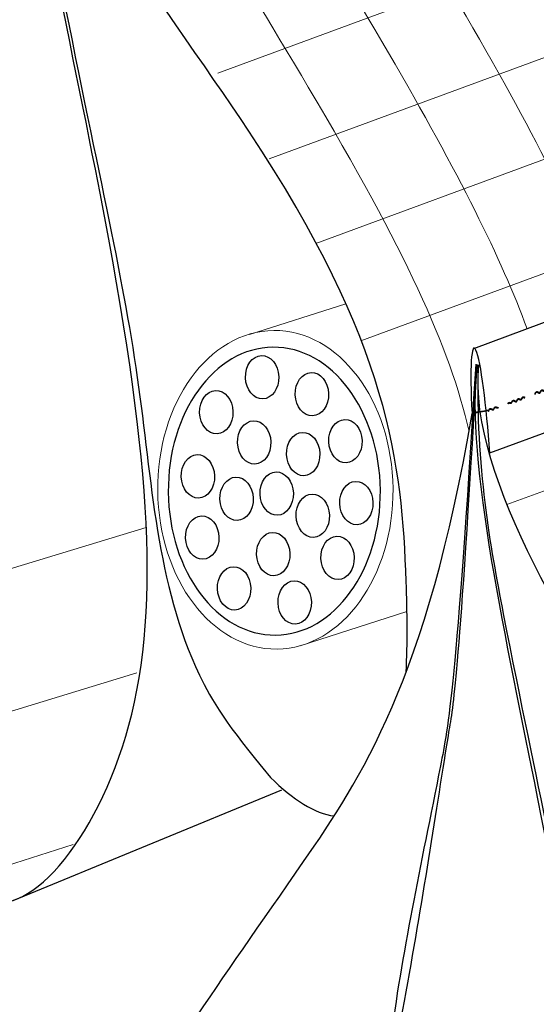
# Model space of a CAD drawing. Header units: inches. Extents: x -111 to 3768, y 2680 to 2775.
# Tile 7 of 25: x 3659.02 to 3663.07, y 2691.51 to 2699.23. Entities that reach past the tile are written whole.
import ezdxf

# ---------------------------------------------------------------- set-up
doc = ezdxf.new("R2010")
doc.units = ezdxf.units.IN
doc.header["$LTSCALE"] = 0.5
doc.header["$MEASUREMENT"] = 0
doc.linetypes.add('HIDDEN', pattern=[0.375, 0.25, -0.125])
doc.layers.add('OBJECT', color=7, linetype='Continuous')

msp = doc.modelspace()

# ---------------------------------------------------------------- linework, layer by layer
at = {"linetype": 'Continuous', "lineweight": 15}
for p, q in [((3660.8218, 2696.7602), (3661.5762, 2697.0012)), ((3658.0055, 2694.6372), (3660.0109, 2695.2484)), ((3661.2182, 2694.3212), (3662.0552, 2694.5886)), ((3657.5744, 2693.3887), (3659.9369, 2694.1087)), ((3657.7629, 2692.2287), (3659.4381, 2692.7638))]:
    msp.add_line(p, q, dxfattribs=at)
at = {"lineweight": 30}
msp.add_line((3658.9673, 2692.3248), (3661.0743, 2693.1928), dxfattribs=at)
at = {"color": 5, "linetype": 'HIDDEN'}
msp.add_lwpolyline([(3662.5641, 2696.1414), (3662.6769, 2696.1607), (3662.5641, 2696.1441), (3662.6769, 2696.162), (3662.5642, 2696.1471)], dxfattribs=at)
at = {"linetype": 'Continuous', "lineweight": 15, "extrusion": (0, 0, -1)}
msp.add_ellipse((3661.0235, 2695.5431), major_axis=(-0.0129, 1.2482), ratio=0.739031, dxfattribs=at)
at = {"linetype": 'Continuous', "extrusion": (0, 0, -1)}
msp.add_ellipse((3661.0151, 2695.5322), major_axis=(-0.0106, 1.1278), ratio=0.737185, dxfattribs=at)
at = {"linetype": 'Continuous'}
for centre in [(3660.9195, 2696.4251), (3661.3098, 2696.2923), (3660.5603, 2696.1511), (3660.8572, 2695.9139), (3661.5727, 2695.924), (3661.2414, 2695.8231), (3660.416, 2695.6483), (3661.0339, 2695.513), (3660.7191, 2695.4725), (3661.6581, 2695.4392), (3661.3165, 2695.3394), (3660.4501, 2695.1687), (3661.0065, 2695.0397), (3661.5108, 2695.0091), (3660.6996, 2694.7707), (3661.175, 2694.6603)]:
    msp.add_ellipse(centre, major_axis=(0.0054, -0.1699), ratio=0.76827, dxfattribs=at)
at = {"linetype": 'Continuous', "lineweight": 30}
for points, knots in [([(3659.088, 2701.7151), (3658.9229, 2699.0003), (3658.6784, 2697.7289), (3658.3765, 2696.3473), (3658.2688, 2695.0893), (3658.1444, 2694.6796)], [0.624664, 0.624664, 0.624664, 0.624664, 1.224733, 2.802489, 3.676273, 3.676273, 3.676273, 3.676273]), ([(3659.098, 2701.7136), (3658.9442, 2699.1061), (3658.7961, 2698.2547), (3658.5601, 2696.6434), (3658.2703, 2695.2515), (3658.216, 2694.7014)], [0.629412, 0.629412, 0.629412, 0.629412, 1.224733, 2.802489, 3.822404, 3.822404, 3.822404, 3.822404]), ([(3658.5367, 2692.4754), (3658.6984, 2692.3378), (3659.0861, 2692.1432), (3660.2579, 2693.565), (3659.9294, 2696.8475), (3658.9968, 2700.9177), (3659.1028, 2701.7121)], [5.585312, 5.585312, 5.585312, 5.585312, 5.6488, 7.223288, 8.88131, 9.935456, 9.935456, 9.935456, 9.935456]), ([(3662.0484, 2694.1148), (3662.0615, 2694.3408), (3662.041, 2695.4982), (3661.8653, 2697.2694), (3659.0209, 2700.747), (3659.1132, 2701.71)], [6.78767, 6.78767, 6.78767, 6.78767, 7.223288, 8.88131, 9.924792, 9.924792, 9.924792, 9.924792]), ([(3659.1083, 2701.7115), (3659.0859, 2700.8465), (3659.5445, 2698.3779), (3660.0194, 2696.4579), (3660.0987, 2694.5787), (3660.6406, 2693.7015), (3660.9862, 2693.2878)], [0.63639, 0.63639, 0.63639, 0.63639, 1.224733, 2.802489, 4.333079, 4.758382, 4.758382, 4.758382, 4.758382]), ([(3656.5727, 2696.2295), (3656.8499, 2696.6112), (3657.6027, 2697.4465), (3658.6771, 2699.0478), (3659.0574, 2701.2981)], [7.940102, 7.940102, 7.940102, 7.940102, 8.88131, 9.945913, 9.945913, 9.945913, 9.945913])]:
    msp.add_open_spline(points, degree=3, knots=knots, dxfattribs=at)
at = {"color": 5, "linetype": 'HIDDEN'}
for points, knots in [([(3663.0625, 2696.2976), (3663.0648, 2696.3011), (3663.073, 2696.3155), (3663.0999, 2696.2858), (3663.1065, 2696.3308), (3663.1377, 2696.3058), (3663.1448, 2696.3479), (3663.1811, 2696.3151), (3663.1873, 2696.3588), (3663.2142, 2696.3352), (3663.2157, 2696.3665), (3663.2391, 2696.347), (3663.242, 2696.3627), (3663.2423, 2696.3651)], [0.00258898, 0.00258898, 0.00258898, 0.00258898, 0.00319834, 0.00564111, 0.00773718, 0.00973485, 0.01163182, 0.01443953, 0.0160701, 0.01769306, 0.01895714, 0.02048159, 0.02184909, 0.02184909, 0.02184909, 0.02184909]), ([(3663.0635, 2696.3043), (3663.0651, 2696.306), (3663.0735, 2696.3207), (3663.1005, 2696.2913), (3663.1069, 2696.3362), (3663.1382, 2696.3113), (3663.1452, 2696.3535), (3663.1816, 2696.3208), (3663.1862, 2696.3645), (3663.2122, 2696.3405), (3663.2161, 2696.3741), (3663.2373, 2696.3522), (3663.2389, 2696.3624), (3663.2405, 2696.3685)], [0.00270171, 0.00270171, 0.00270171, 0.00270171, 0.00332756, 0.00577033, 0.0078664, 0.00986408, 0.01176105, 0.01456875, 0.01619932, 0.01782228, 0.01908636, 0.02061082, 0.02197832, 0.02197832, 0.02197832, 0.02197832]), ([(3663.0641, 2696.3026), (3663.0654, 2696.3042), (3663.0733, 2696.3182), (3663.1005, 2696.2889), (3663.107, 2696.3337), (3663.1382, 2696.3087), (3663.1453, 2696.3509), (3663.1816, 2696.318), (3663.1867, 2696.362), (3663.214, 2696.338), (3663.2156, 2696.3693), (3663.2384, 2696.3482), (3663.2409, 2696.3659), (3663.2423, 2696.3685)], [0.00284149, 0.00284149, 0.00284149, 0.00284149, 0.00344774, 0.0058905, 0.00798657, 0.00998425, 0.01188122, 0.01468893, 0.0163195, 0.01794245, 0.01920653, 0.02073099, 0.02209849, 0.02209849, 0.02209849, 0.02209849]), ([(3662.8794, 2696.2316), (3662.8808, 2696.233), (3662.889, 2696.2475), (3662.916, 2696.2178), (3662.9225, 2696.2628), (3662.9537, 2696.2377), (3662.9609, 2696.2799), (3662.9972, 2696.247), (3663.0018, 2696.2887), (3663.0275, 2696.2647), (3663.0342, 2696.297), (3663.0552, 2696.2755), (3663.0613, 2696.2964), (3663.0625, 2696.2976)], [0.00258898, 0.00258898, 0.00258898, 0.00258898, 0.00319834, 0.00564111, 0.00773718, 0.00973485, 0.01163182, 0.01443953, 0.0160701, 0.01769306, 0.01895714, 0.02048159, 0.02184909, 0.02184909, 0.02184909, 0.02184909]), ([(3662.8795, 2696.2352), (3662.8812, 2696.2382), (3662.8896, 2696.2526), (3662.9165, 2696.2232), (3662.923, 2696.2682), (3662.9542, 2696.2433), (3662.9612, 2696.2855), (3662.9977, 2696.2527), (3662.9967, 2696.2937), (3663.0279, 2696.2706), (3663.0326, 2696.3029), (3663.0556, 2696.2815), (3663.062, 2696.3033), (3663.0635, 2696.3043)], [0.00270171, 0.00270171, 0.00270171, 0.00270171, 0.00332756, 0.00577033, 0.0078664, 0.00986408, 0.01176105, 0.01456875, 0.01619932, 0.01782228, 0.01908636, 0.02061082, 0.02197832, 0.02197832, 0.02197832, 0.02197832]), ([(3662.8802, 2696.2345), (3662.8814, 2696.2361), (3662.8893, 2696.2501), (3662.9165, 2696.2208), (3662.923, 2696.2657), (3662.9542, 2696.2407), (3662.9614, 2696.2828), (3662.9977, 2696.25), (3663.0002, 2696.2914), (3663.028, 2696.2677), (3663.0335, 2696.2998), (3663.0557, 2696.2785), (3663.0604, 2696.2974), (3663.0641, 2696.3026)], [0.00284149, 0.00284149, 0.00284149, 0.00284149, 0.00344774, 0.0058905, 0.00798657, 0.00998425, 0.01188122, 0.01468893, 0.0163195, 0.01794245, 0.01920653, 0.02073099, 0.02209849, 0.02209849, 0.02209849, 0.02209849]), ([(3662.6768, 2696.1619), (3662.6935, 2696.1745), (3662.6923, 2696.1437), (3662.7022, 2696.1952), (3662.7357, 2696.1587), (3662.7421, 2696.2036), (3662.7734, 2696.1787), (3662.7804, 2696.2209), (3662.8169, 2696.1882), (3662.8234, 2696.2261), (3662.8471, 2696.2061), (3662.852, 2696.236), (3662.8732, 2696.2181), (3662.8772, 2696.2324), (3662.8795, 2696.2352)], [0, 0, 0, 0, 0.00144854, 0.00332756, 0.00577033, 0.0078664, 0.00986408, 0.01176105, 0.01456875, 0.01619932, 0.01782228, 0.01908636, 0.02061082, 0.02168057, 0.02168057, 0.02168057, 0.02168057]), ([(3662.6768, 2696.1606), (3662.692, 2696.1737), (3662.6922, 2696.143), (3662.7026, 2696.1896), (3662.7349, 2696.154), (3662.7414, 2696.199), (3662.7726, 2696.1739), (3662.7798, 2696.2161), (3662.8161, 2696.1832), (3662.8228, 2696.2211), (3662.8464, 2696.201), (3662.8534, 2696.231), (3662.8742, 2696.2143), (3662.8763, 2696.2276), (3662.8794, 2696.2316)], [0, 0, 0, 0, 0.00156358, 0.00319834, 0.00564111, 0.00773718, 0.00973485, 0.01163182, 0.01443953, 0.0160701, 0.01769306, 0.01895714, 0.02048159, 0.02158233, 0.02158233, 0.02158233, 0.02158233]), ([(3662.6769, 2696.1607), (3662.6926, 2696.175), (3662.6929, 2696.1416), (3662.7017, 2696.1935), (3662.7355, 2696.1571), (3662.7419, 2696.2019), (3662.7731, 2696.1769), (3662.7803, 2696.2191), (3662.8166, 2696.1862), (3662.8233, 2696.224), (3662.8469, 2696.2039), (3662.8519, 2696.2327), (3662.8733, 2696.2156), (3662.8769, 2696.2307), (3662.8802, 2696.2345)], [0, 0, 0, 0, 0.00159152, 0.00344774, 0.0058905, 0.00798657, 0.00998425, 0.01188122, 0.01468893, 0.0163195, 0.01794245, 0.01920653, 0.02073099, 0.02185001, 0.02185001, 0.02185001, 0.02185001])]:
    msp.add_open_spline(points, degree=3, knots=knots, dxfattribs=at)
at = {"linetype": 'Continuous', "lineweight": 30}
msp.add_open_spline([(3660.9862, 2693.2878), (3661.1586, 2693.1178), (3661.3346, 2693.0055), (3661.4849, 2692.9879)], degree=3, dxfattribs=at)
at = {"layer": 'OBJECT', "color": 9, "linetype": 'Continuous', "lineweight": 9}
for p, q in [((3660.5718, 2698.8078), (3668.4113, 2701.6948)), ((3660.9743, 2698.1353), (3668.6776, 2700.9722)), ((3661.3399, 2697.4725), (3668.8866, 2700.2517)), ((3661.6941, 2696.7113), (3669.0629, 2699.425)), ((3662.8393, 2695.4277), (3669.2308, 2697.7815))]:
    msp.add_line(p, q, dxfattribs=at)
at = {"layer": 'OBJECT', "linetype": 'Continuous', "lineweight": 30}
for p, q in [((3662.5799, 2696.6507), (3669.1183, 2699.0745)), ((3662.7038, 2695.8327), (3669.2078, 2698.228))]:
    msp.add_line(p, q, dxfattribs=at)
at = {"layer": 'OBJECT', "linetype": 'Continuous', "lineweight": 25, "extrusion": (0, 0, -1)}
for start_param, end_param in [(4.489919, 8.889739), (3.271346, 4.239195)]:
    msp.add_ellipse((3661.8127, 2696.9526), major_axis=(0.853, 10.0351), ratio=0.784984, start_param=start_param, end_param=end_param, dxfattribs=at)
at = {"layer": 'OBJECT', "linetype": 'Continuous', "lineweight": 30}
msp.add_ellipse((3662.6364, 2695.9581), major_axis=(-0.0548, 0.6956), ratio=0.08369, start_param=4.524463, end_param=7.58347, dxfattribs=at)
at = {"layer": 'OBJECT', "linetype": 'Continuous', "lineweight": 25}
for points, knots in [([(3654.4223, 2695.5482), (3654.3444, 2696.4391), (3654.3791, 2697.468), (3654.812, 2700.1904), (3655.4579, 2701.8283), (3657.2932, 2704.4674), (3658.4776, 2705.4636), (3661.023, 2706.5568), (3662.3796, 2706.6581), (3664.9281, 2705.9608), (3666.1221, 2705.1582), (3668.0126, 2702.827), (3668.7023, 2701.3011), (3669.3478, 2697.9613), (3669.3023, 2696.1535), (3668.4852, 2692.7905), (3667.7151, 2691.2411), (3666.1416, 2689.3811), (3665.507, 2688.8246), (3665.0025, 2688.481)], [4.489919, 4.489919, 4.489919, 4.489919, 4.805125, 4.805125, 5.345707, 5.345707, 5.88629, 5.88629, 6.426873, 6.426873, 6.967455, 6.967455, 7.508038, 7.508038, 8.04862, 8.04862, 8.589203, 8.589203, 8.889739, 8.889739, 8.889739, 8.889739]), ([(3659.9426, 2687.6009), (3659.2313, 2687.7836), (3658.4252, 2688.1904), (3656.4448, 2689.7771), (3655.4401, 2691.3158), (3654.8869, 2693.1209)], [3.2713457, 3.2713457, 3.2713457, 3.2713457, 3.6260915, 3.6260915, 4.239195, 4.239195, 4.239195, 4.239195])]:
    msp.add_open_spline(points, degree=3, knots=knots, dxfattribs=at)
at = {"layer": 'OBJECT', "color": 9, "linetype": 'Continuous', "lineweight": 9}
for points, knots in [([(3665.0591, 2697.5763), (3664.7751, 2698.4318), (3664.1303, 2699.6922), (3662.6373, 2701.9138), (3662.6052, 2702.2186)], [7.902853, 7.902853, 7.902853, 7.902853, 8.88131, 9.794198, 9.794198, 9.794198, 9.794198]), ([(3664.3003, 2697.2885), (3664.1193, 2697.8772), (3663.4921, 2699.1546), (3661.8911, 2701.6578), (3661.889, 2701.9549)], [7.787202, 7.787202, 7.787202, 7.787202, 8.88131, 9.79388, 9.79388, 9.79388, 9.79388]), ([(3663.6212, 2697.0367), (3663.4266, 2697.5937), (3662.7716, 2698.9081), (3661.2201, 2701.407), (3661.2092, 2701.7045)], [7.902521, 7.902521, 7.902521, 7.902521, 8.88131, 9.810642, 9.810642, 9.810642, 9.810642]), ([(3662.9963, 2696.8051), (3662.7978, 2697.3505), (3662.1297, 2698.6767), (3660.5786, 2701.1711), (3660.5981, 2701.4794)], [7.941082, 7.941082, 7.941082, 7.941082, 8.88131, 9.824402, 9.824402, 9.824402, 9.824402]), ([(3662.5416, 2696.0009), (3662.3903, 2696.6615), (3661.7866, 2697.9767), (3659.9159, 2700.8986), (3659.971, 2701.2485)], [7.59249, 7.59249, 7.59249, 7.59249, 8.88131, 9.839525, 9.839525, 9.839525, 9.839525])]:
    msp.add_open_spline(points, degree=3, knots=knots, dxfattribs=at)
at = {"layer": 'OBJECT', "linetype": 'Continuous', "lineweight": 30}
for points, knots in [([(3662.594, 2696.526), (3662.441, 2694.0103), (3662.2145, 2692.832), (3661.8745, 2691.2762), (3661.7674, 2689.3333), (3660.5757, 2688.7287), (3660.2014, 2688.6491)], [0.624664, 0.624664, 0.624664, 0.624664, 1.224733, 2.802489, 4.333079, 5.185514, 5.185514, 5.185514, 5.185514]), ([(3662.6032, 2696.5246), (3662.4607, 2694.1083), (3662.3235, 2693.3194), (3662.0698, 2691.5873), (3661.6502, 2689.6755), (3661.8329, 2688.5601), (3661.9383, 2688.2691)], [0.629412, 0.629412, 0.629412, 0.629412, 1.224733, 2.802489, 4.333079, 5.031429, 5.031429, 5.031429, 5.031429]), ([(3662.2194, 2687.8445), (3662.233, 2687.8363), (3662.5923, 2687.6559), (3663.6781, 2688.9735), (3663.3737, 2692.0153), (3662.5095, 2695.7871), (3662.6078, 2696.5232)], [5.585312, 5.585312, 5.585312, 5.585312, 5.6488, 7.223288, 8.88131, 9.935456, 9.935456, 9.935456, 9.935456]), ([(3664.4442, 2688.6289), (3664.5447, 2688.5276), (3665.2206, 2688.1807), (3665.531, 2690.2321), (3664.7783, 2692.2326), (3662.5319, 2695.6289), (3662.6174, 2696.5213)], [4.993174, 4.993174, 4.993174, 4.993174, 5.6488, 7.223288, 8.88131, 9.924792, 9.924792, 9.924792, 9.924792]), ([(3662.6128, 2696.5227), (3662.5921, 2695.7211), (3663.0171, 2693.4335), (3663.4571, 2691.6543), (3663.5306, 2689.9128), (3664.0328, 2689.0999), (3664.1156, 2688.9931)], [0.63639, 0.63639, 0.63639, 0.63639, 1.224733, 2.802489, 4.333079, 4.758382, 4.758382, 4.758382, 4.758382]), ([(3660.0081, 2688.6225), (3659.8921, 2688.6159), (3659.2513, 2688.6894), (3659.6429, 2690.4179), (3660.8618, 2692.04), (3662.2132, 2694.0543), (3662.5656, 2696.1396)], [5.356058, 5.356058, 5.356058, 5.356058, 5.6488, 7.223288, 8.88131, 9.945913, 9.945913, 9.945913, 9.945913])]:
    msp.add_open_spline(points, degree=3, knots=knots, dxfattribs=at)

doc.saveas('drawing.dxf')
